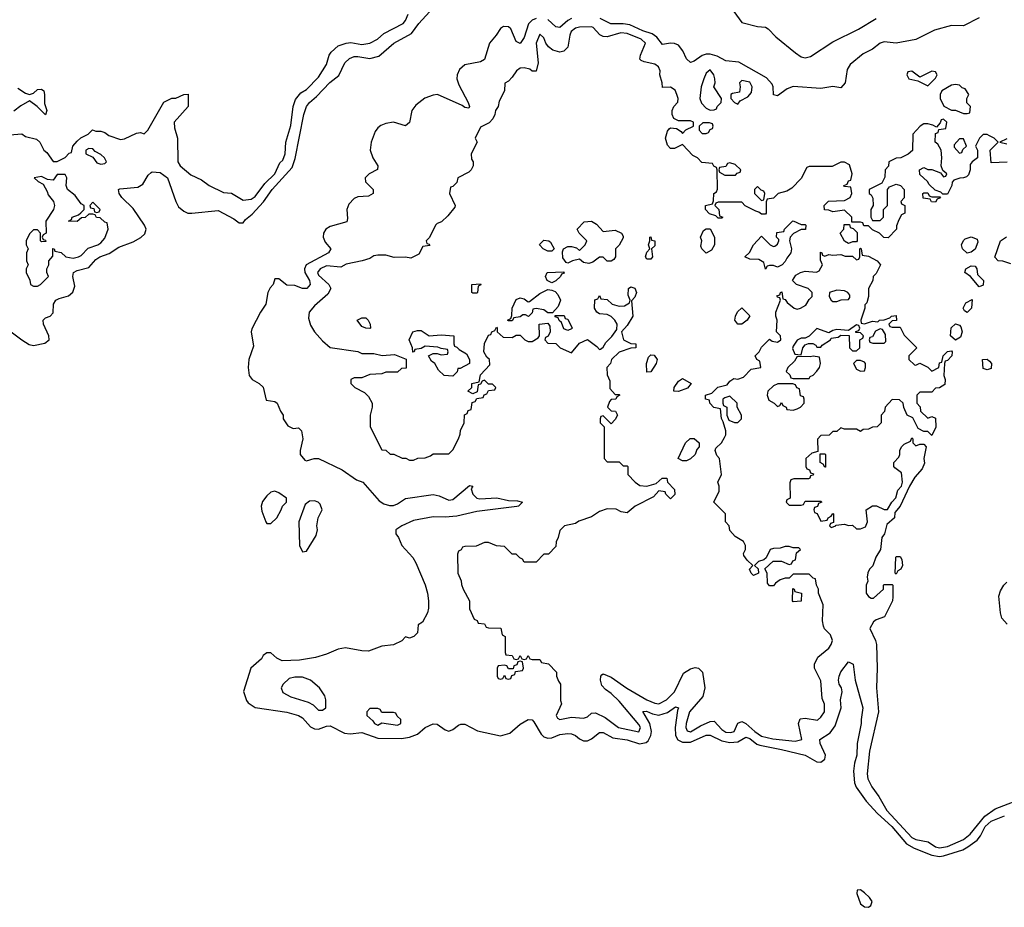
# Model space of a CAD drawing. Header units: inches. Extents: x 2789275 to 2951659, y 860290 to 1033804.
# Tile 176 of 256: x 2850900 to 2855877, y 1023461 to 1027949. Entities that reach past the tile are written whole.
import ezdxf

# ---------------------------------------------------------------- set-up
doc = ezdxf.new("R2010")
doc.units = ezdxf.units.IN
doc.header["$MEASUREMENT"] = 0
doc.layers.add('C8052', color=7, linetype='Continuous')

msp = doc.modelspace()

# ---------------------------------------------------------------- linework, layer by layer
at = {"layer": 'C8052', "color": 2}
for points, elevation in [([(2850790, 1027362), (2850910, 1027371), (2850930, 1027358), (2850985.4, 1027345.4), (2851002, 1027330), (2851022, 1027290), (2851037.3, 1027277.3), (2851070, 1027232), (2851090, 1027232), (2851130, 1027252), (2851150, 1027274), (2851162, 1027278), (2851168, 1027310), (2851190, 1027334), (2851208.4, 1027351.6), (2851246, 1027370), (2851268.4, 1027391.6), (2851284.7, 1027384.7), (2851310, 1027384.7), (2851330, 1027378), (2851350, 1027362.8), (2851410, 1027342.8), (2851430, 1027346), (2851490, 1027376), (2851510, 1027378), (2851530, 1027372), (2851548, 1027390), (2851628.9, 1027531.1), (2851668.4, 1027551.6), (2851690, 1027552), (2851728.9, 1027571.1), (2851751.6, 1027571.6), (2851752, 1027510), (2851681, 1027430), (2851682, 1027402), (2851698, 1027350), (2851698.8, 1027230), (2851711, 1027210), (2851765.1, 1027165.1), (2851818.8, 1027138.8), (2851858, 1027110), (2851930, 1027074.8), (2851970, 1027071.3), (2852030, 1027036), (2852070, 1027040.7), (2852090, 1027054.8), (2852139.6, 1027120.4), (2852189.5, 1027170), (2852215.5, 1027224.5), (2852230, 1027238), (2852241.2, 1027270), (2852245.2, 1027330), (2852270, 1027414), (2852282.7, 1027510), (2852294, 1027546), (2852321.2, 1027578.8), (2852350, 1027596), (2852410, 1027658), (2852450, 1027722), (2852464, 1027770), (2852474.8, 1027785.2), (2852510, 1027816), (2852550, 1027831), (2852573.7, 1027833.7), (2852630, 1027823), (2852670, 1027830.6), (2852709, 1027850), (2852741.2, 1027878.8), (2852839, 1027930), (2852850, 1027944.7), (2852863.2, 1027976.8)], 6), ([(2850830, 1026390.7), (2850910.8, 1026330), (2850947.2, 1026307.2), (2850970, 1026302.4), (2851026.5, 1026313.5), (2851049.4, 1026330), (2851047.8, 1026350), (2851020.5, 1026410), (2851018, 1026430), (2851030, 1026442), (2851054, 1026450), (2851070, 1026466), (2851071.6, 1026510), (2851082, 1026530), (2851100.1, 1026539.9), (2851147.4, 1026552.6), (2851168.5, 1026571.5), (2851178, 1026602), (2851168.2, 1026650), (2851172.3, 1026670), (2851190, 1026680.3), (2851250, 1026695.3), (2851284.1, 1026735.9), (2851304.5, 1026750), (2851352.8, 1026767.2), (2851400.8, 1026799.2), (2851474.1, 1026825.9), (2851513.1, 1026846.9), (2851533.3, 1026866.7), (2851538.9, 1026890), (2851531.5, 1026910), (2851473.8, 1026993.8), (2851415.6, 1027050), (2851402.9, 1027070), (2851399, 1027090), (2851405.6, 1027094.4), (2851497, 1027103), (2851522.3, 1027117.8), (2851550, 1027162.8), (2851563.8, 1027176.2), (2851570, 1027179.3), (2851610, 1027176.4), (2851647.7, 1027150), (2851689.1, 1027029.1), (2851703.2, 1027003.2), (2851730, 1026980.3), (2851750, 1026971.5), (2851770, 1026971.4), (2851903.7, 1026983.7), (2851982.4, 1026942.4), (2852010, 1026921), (2852030, 1026922), (2852041.2, 1026938.8), (2852074.9, 1026965.1), (2852132.5, 1027027.5), (2852176.4, 1027090), (2852277.7, 1027202.3), (2852292.9, 1027247.1), (2852336.4, 1027470), (2852349.7, 1027510), (2852364.2, 1027530), (2852400.2, 1027559.8), (2852468.2, 1027631.8), (2852513.6, 1027666.4), (2852543.6, 1027730), (2852567.6, 1027752.4), (2852590, 1027763.1), (2852610, 1027763.1), (2852670, 1027752), (2852715.1, 1027764.9), (2852792, 1027830), (2852880.6, 1027879.4), (2852918, 1027930), (2852971.8, 1027988.2)], 2), ([(2853510, 1027955.6), (2853490, 1027946), (2853472.4, 1027927.6), (2853450, 1027859.3), (2853430, 1027829.2), (2853410, 1027839), (2853382.3, 1027902.2), (2853370, 1027913.6), (2853344.9, 1027915.1), (2853330, 1027904.5), (2853308.7, 1027870), (2853274.6, 1027830), (2853250, 1027747), (2853230, 1027735.1), (2853150, 1027720.5), (2853123.6, 1027696.4), (2853111.8, 1027670), (2853110.3, 1027650), (2853120.4, 1027620.4), (2853166.8, 1027530), (2853173.4, 1027510), (2853170, 1027502), (2853150, 1027505.2), (2853135.9, 1027515.9), (2853011.1, 1027571.1), (2852990, 1027567.8), (2852947.8, 1027552.2), (2852902.4, 1027517.6), (2852882.4, 1027490), (2852870, 1027429.2), (2852850, 1027411.8), (2852788.8, 1027431.2), (2852750, 1027424.7), (2852725.8, 1027414.2), (2852710, 1027401.6), (2852696.9, 1027383.1), (2852676.5, 1027330), (2852671.8, 1027290), (2852684.4, 1027250), (2852710.4, 1027210), (2852707.9, 1027192.1), (2852666.8, 1027170), (2852645.5, 1027150), (2852648.8, 1027128.8), (2852687.3, 1027090), (2852687.3, 1027070), (2852662.6, 1027057.4), (2852610, 1027053.3), (2852590, 1027045.1), (2852564.2, 1027015.8), (2852553.4, 1026990), (2852556.7, 1026943.3), (2852553.4, 1026926.6), (2852470, 1026903), (2852448.2, 1026890), (2852436.4, 1026870), (2852434.4, 1026850), (2852444.2, 1026824.2), (2852472, 1026790), (2852460.7, 1026770), (2852348.2, 1026710), (2852338.9, 1026690), (2852341.7, 1026670), (2852364.2, 1026630), (2852368.4, 1026610), (2852350.6, 1026590), (2852330, 1026589.6), (2852290, 1026604.2), (2852250, 1026607), (2852210, 1026639), (2852190, 1026638), (2852180.7, 1026610), (2852166.1, 1026593.9), (2852154, 1026570), (2852144.9, 1026510), (2852117, 1026470), (2852073.8, 1026386.2), (2852070.4, 1026370), (2852081.1, 1026298.9), (2852058, 1026230), (2852054.9, 1026190), (2852060.5, 1026150), (2852074.8, 1026130), (2852111.3, 1026110), (2852130.9, 1026090.9), (2852145.4, 1026025.4), (2852190, 1026018), (2852202, 1026010), (2852218, 1025970), (2852231.3, 1025950), (2852231.3, 1025930), (2852255.3, 1025895.3), (2852282, 1025882), (2852310, 1025884.7), (2852324.7, 1025870), (2852330.8, 1025830), (2852318, 1025770), (2852318, 1025750), (2852341, 1025721), (2852350, 1025718), (2852389.2, 1025730.8), (2852410, 1025730.8), (2852530, 1025673.4), (2852602.8, 1025622.8), (2852634.8, 1025610), (2852716.9, 1025516.9), (2852740.6, 1025500.6), (2852770, 1025492.4), (2852790, 1025492.7), (2852810, 1025500.5), (2852850, 1025528.2), (2852990, 1025547.7), (2853021.1, 1025541.1), (2853070, 1025519.1), (2853090, 1025523), (2853174, 1025594), (2853190.5, 1025590.5), (2853182.8, 1025577.2), (2853190.5, 1025550), (2853210, 1025530.5), (2853225.5, 1025525.5), (2853312.2, 1025532.2), (2853370, 1025517.3), (2853416.8, 1025516.8), (2853442, 1025510), (2853422, 1025490), (2853412.3, 1025487.7), (2853210, 1025462.6), (2853110, 1025438), (2853050, 1025432.8), (2852990, 1025435.1), (2852890, 1025417), (2852831.3, 1025390), (2852802, 1025370), (2852801, 1025350), (2852814.8, 1025330), (2852830.8, 1025290), (2852886.8, 1025230), (2852902.5, 1025202.5), (2852950, 1025092), (2852960.7, 1025050), (2852966.8, 1025010), (2852966.4, 1024973.6), (2852961, 1024950), (2852936.9, 1024903.1), (2852914, 1024890), (2852910, 1024848), (2852892, 1024830), (2852870, 1024822), (2852850, 1024828), (2852830.9, 1024809.1), (2852790, 1024788), (2852730, 1024782), (2852663.6, 1024756.4), (2852630, 1024757.2), (2852547.5, 1024772.5), (2852510, 1024766), (2852450, 1024741.2), (2852395.2, 1024724.8), (2852314, 1024710), (2852227, 1024707), (2852200.2, 1024720.2), (2852170, 1024748), (2852150, 1024748), (2852130, 1024734), (2852122, 1024718), (2852067.7, 1024670), (2852031.6, 1024551.6), (2852046.4, 1024506.4), (2852055.3, 1024495.3), (2852090, 1024471), (2852250, 1024447.3), (2852310, 1024430.5), (2852330, 1024419.1), (2852370, 1024373.4), (2852390, 1024362.8), (2852410, 1024362), (2852450, 1024377.6), (2852470, 1024378), (2852541.1, 1024341.1), (2852570, 1024338.9), (2852630, 1024344.9), (2852710, 1024316.5), (2852830, 1024314.4), (2852870, 1024320.7), (2852910, 1024336.9), (2852950, 1024370.3), (2852990, 1024388.8), (2853010, 1024387), (2853050, 1024358.4), (2853070, 1024352.4), (2853090, 1024360.5), (2853118.3, 1024381.7), (2853130, 1024386.7), (2853150, 1024386.7), (2853214, 1024354), (2853330, 1024328.7), (2853378, 1024342), (2853430, 1024386.4), (2853470, 1024410.3), (2853490, 1024408.2), (2853499.6, 1024399.6), (2853536.4, 1024336.4), (2853550, 1024323.1), (2853570, 1024317), (2853590, 1024318.7), (2853630, 1024334.9), (2853670, 1024340.3), (2853690, 1024338.7), (2853710, 1024330.4), (2853730, 1024312.2), (2853750, 1024302.4), (2853770, 1024302.4), (2853790, 1024312.2), (2853830, 1024344.9), (2853850, 1024344.9), (2853898.3, 1024318.3), (2853970, 1024307), (2854033, 1024287), (2854065.9, 1024294.1), (2854076.6, 1024303.4), (2854089.7, 1024330), (2854093, 1024350), (2854085.4, 1024390), (2854049.5, 1024450.5), (2854067.6, 1024452.4), (2854098.9, 1024438.9), (2854130, 1024432.9), (2854173.7, 1024446.3), (2854214.6, 1024474.6), (2854230.4, 1024470), (2854224.5, 1024455.5), (2854212.6, 1024370), (2854214.9, 1024330), (2854227.5, 1024307.5), (2854250, 1024296), (2854290, 1024295.3), (2854370, 1024331.6), (2854390, 1024331.8), (2854450, 1024303.1), (2854490, 1024293.6), (2854530, 1024298.3), (2854570, 1024322), (2854590, 1024314.6), (2854626.3, 1024286.3), (2854640.4, 1024280.4), (2854750, 1024259.6), (2854870, 1024230.3), (2854930, 1024197), (2854950, 1024194.4), (2854969.5, 1024210), (2854973.3, 1024230), (2854946.3, 1024290), (2854943.7, 1024310), (2854997.6, 1024342.4), (2855022, 1024378), (2855051.8, 1024470), (2855049.7, 1024510), (2855057.6, 1024550), (2855054.5, 1024570), (2855042.9, 1024590), (2855039.5, 1024610), (2855042.9, 1024630), (2855050, 1024650.8), (2855090, 1024702.8), (2855112.4, 1024690), (2855123, 1024610), (2855162.4, 1024470), (2855152.7, 1024410), (2855153.7, 1024390), (2855133.1, 1024290), (2855131.5, 1024230), (2855119.5, 1024190), (2855114.9, 1024150), (2855119.6, 1024090), (2855128, 1024068), (2855178, 1023998), (2855235.4, 1023935.4), (2855308.7, 1023870), (2855382.8, 1023782.8), (2855420.8, 1023760.8), (2855510, 1023725.3), (2855550, 1023718.5), (2855570, 1023720.8), (2855667.8, 1023752.2), (2855693.3, 1023766.7), (2855739.3, 1023800.7), (2855757.1, 1023822.9), (2855781, 1023870), (2855810, 1023896.1), (2855877.3, 1023922.7)], 2), ([(2853690, 1027955.8), (2853670, 1027945.1), (2853629.6, 1027909.6), (2853610, 1027912), (2853570, 1027949.6)], 2), ([(2855750, 1027959), (2855670, 1027917.2), (2855610, 1027919.5), (2855524.4, 1027895.6), (2855430, 1027849.5), (2855330.3, 1027829.7), (2855270, 1027837.4), (2855250, 1027829.7), (2855210, 1027799.6), (2855163.8, 1027776.2), (2855097.5, 1027722.5), (2855082.4, 1027697.6), (2855073.4, 1027630), (2855050, 1027605.2), (2855010, 1027611.8), (2854950, 1027600.5), (2854810, 1027611.8), (2854779.9, 1027600.1), (2854730, 1027563.7), (2854710, 1027568.7), (2854708, 1027610), (2854703.3, 1027623.3), (2854675.3, 1027655.3), (2854534.5, 1027734.5), (2854470, 1027740.5), (2854425.1, 1027765.1), (2854390, 1027774.3), (2854370, 1027774.3), (2854350, 1027768.2), (2854310, 1027738.4), (2854290, 1027732.3), (2854271.3, 1027751.3), (2854252.2, 1027792.2), (2854230, 1027819.6), (2854210, 1027828.2), (2854190, 1027829.7), (2854150, 1027822.7), (2854120.6, 1027860.6), (2854097.4, 1027877.4), (2854050, 1027892.6), (2853983.3, 1027923.3), (2853950, 1027928.7), (2853888.5, 1027928.5), (2853834.9, 1027954.9)], 2), ([(2854510, 1027990.8), (2854550, 1027934), (2854630, 1027914.9), (2854670.4, 1027910.4), (2854683.4, 1027903.4), (2854722, 1027862), (2854821.3, 1027781.3), (2854850, 1027761.6), (2854870, 1027755.8), (2854897, 1027763), (2855010, 1027836.4), (2855139.8, 1027900.2), (2855230, 1027955.5)], 2), ([(2855891.3, 1027228.7), (2855810, 1027226), (2855806, 1027290), (2855846, 1027330), (2855826, 1027350), (2855802, 1027362), (2855790, 1027368), (2855770, 1027368), (2855752, 1027350), (2855732, 1027310), (2855742, 1027290), (2855742, 1027250), (2855714, 1027230), (2855703.6, 1027216.4), (2855704.7, 1027190), (2855695.3, 1027164.7), (2855685.4, 1027154.6), (2855671.1, 1027148.9), (2855651.6, 1027148.4), (2855622, 1027138), (2855612.7, 1027127.3), (2855612, 1027110), (2855590, 1027066), (2855566, 1027066), (2855556.4, 1027076.4), (2855527.3, 1027087.3), (2855496.4, 1027116.4), (2855488, 1027130), (2855450, 1027166), (2855448, 1027190), (2855470, 1027202), (2855490, 1027192), (2855511.3, 1027191.3), (2855554, 1027174), (2855570, 1027154), (2855582, 1027158), (2855586, 1027170), (2855566, 1027186), (2855558, 1027210), (2855562, 1027250), (2855558, 1027290), (2855540.4, 1027320.4), (2855528, 1027330), (2855530, 1027374), (2855542, 1027378), (2855546, 1027394), (2855582, 1027398), (2855586, 1027430), (2855570, 1027446), (2855558, 1027442), (2855552.7, 1027427.3), (2855534, 1027406), (2855516.4, 1027416.4), (2855490, 1027422), (2855470, 1027422), (2855452, 1027410), (2855414, 1027370), (2855412.7, 1027287.3), (2855391.6, 1027268.4), (2855354, 1027250), (2855330, 1027248), (2855294, 1027230), (2855292, 1027208), (2855274, 1027190), (2855272.7, 1027152.7), (2855258, 1027122), (2855194, 1027090), (2855194, 1027070), (2855203.6, 1027063.6), (2855212.7, 1027047.3), (2855214, 1027010), (2855202, 1026990), (2855202, 1026950), (2855210, 1026934), (2855250, 1026934), (2855266, 1026950), (2855266, 1026990), (2855286, 1027010), (2855286, 1027090), (2855296.4, 1027103.6), (2855330, 1027118), (2855352, 1027110), (2855371.3, 1027090), (2855371.6, 1027048.4), (2855354, 1027030), (2855358, 1027018), (2855374, 1027010), (2855374, 1026970), (2855358, 1026962), (2855343.6, 1026936.4), (2855332.7, 1026907.3), (2855332, 1026890), (2855290, 1026846), (2855267.3, 1026847.3), (2855246, 1026870), (2855210, 1026886), (2855190, 1026906), (2855167.3, 1026907.3), (2855162, 1026922), (2855150, 1026926), (2855106, 1026926), (2855106, 1026950), (2855070, 1026986), (2855010, 1026978), (2854990, 1026986), (2854967.3, 1026987.3), (2854966, 1027010), (2854988.4, 1027031.6), (2855070, 1027034), (2855098, 1027050), (2855106, 1027070), (2855102, 1027102), (2855070, 1027106), (2855066, 1027110), (2855082, 1027118), (2855090, 1027134), (2855102, 1027138), (2855108, 1027170), (2855095.3, 1027215.3), (2855070, 1027228), (2855050, 1027228), (2855007.3, 1027207.3), (2854890, 1027206), (2854878, 1027202), (2854850, 1027146), (2854803.6, 1027096.4), (2854778, 1027082), (2854734, 1027070), (2854710, 1027046), (2854678, 1027042), (2854672.7, 1027027.3), (2854674, 1026970), (2854670, 1026966), (2854650, 1026966), (2854636.4, 1026976.4), (2854620.4, 1026980.4), (2854567.3, 1027007.3), (2854550, 1027026), (2854430, 1027026), (2854418, 1027022), (2854414, 1027010), (2854434, 1026990), (2854438, 1026958), (2854454, 1026950), (2854450, 1026946), (2854430, 1026946), (2854418, 1026958), (2854387.3, 1026967.3), (2854366, 1026990), (2854366, 1027010), (2854402, 1027018), (2854407.3, 1027032.7), (2854408, 1027070), (2854422, 1027078), (2854427.3, 1027092.7), (2854426, 1027190), (2854422, 1027202), (2854408, 1027208), (2854402, 1027222), (2854347.3, 1027227.3), (2854326, 1027250), (2854303.1, 1027263.1), (2854250, 1027318), (2854210, 1027298), (2854190, 1027298), (2854174.6, 1027314.6), (2854164, 1027350), (2854174.6, 1027385.4), (2854183.1, 1027396.9), (2854190, 1027402), (2854219.6, 1027399.6), (2854243.6, 1027383.6), (2854250, 1027374), (2854267.3, 1027392.7), (2854306, 1027410), (2854306, 1027430), (2854290, 1027438), (2854230, 1027438), (2854206, 1027450), (2854198, 1027470), (2854198, 1027490), (2854206, 1027510), (2854227.3, 1027532.7), (2854228, 1027550), (2854222, 1027570), (2854212.5, 1027592.5), (2854190, 1027608), (2854150, 1027606), (2854148, 1027630), (2854135.3, 1027670), (2854138, 1027690), (2854128.7, 1027710), (2854110, 1027724), (2854056.5, 1027736.5), (2854042, 1027742), (2854035.3, 1027750), (2854037.2, 1027770), (2854063.7, 1027830), (2854041.2, 1027850), (2853970, 1027878.3), (2853938.3, 1027881.7), (2853870, 1027862.9), (2853850, 1027863.7), (2853831.8, 1027871.8), (2853799, 1027910), (2853790, 1027913.3), (2853729, 1027911), (2853710, 1027906.6), (2853688.2, 1027890), (2853680.5, 1027870), (2853671, 1027810), (2853650, 1027789), (2853630, 1027785.2), (2853595.5, 1027795.5), (2853572.3, 1027812.3), (2853559, 1027830), (2853550, 1027858), (2853530, 1027875.3), (2853511.3, 1027830), (2853521, 1027730), (2853511.3, 1027688.7), (2853490, 1027689), (2853478, 1027698), (2853450, 1027705.2), (2853430, 1027704), (2853411.3, 1027690), (2853390, 1027658), (2853370, 1027638), (2853352, 1027628), (2853351.1, 1027588.9), (2853323.6, 1027536.4), (2853318, 1027510), (2853304.7, 1027490), (2853302, 1027470), (2853291.6, 1027448.4), (2853272.7, 1027427.3), (2853230, 1027406), (2853202, 1027350), (2853212, 1027330), (2853182, 1027270), (2853183.6, 1027243.6), (2853192, 1027230), (2853192, 1027210), (2853182, 1027190), (2853170, 1027178), (2853114, 1027150), (2853110, 1027126), (2853090, 1027106), (2853078, 1027102), (2853072, 1027070), (2853102, 1027010), (2853099.6, 1027000.4), (2853063.6, 1026956.4), (2853032.7, 1026927.3), (2853010, 1026918), (2853002, 1026910), (2852971.6, 1026848.4), (2852954, 1026830), (2852958, 1026818), (2852970, 1026814), (2852972.7, 1026807.3), (2852938, 1026802), (2852916.9, 1026763.1), (2852876.9, 1026743.1), (2852850, 1026748), (2852792.7, 1026747.3), (2852750, 1026758), (2852710, 1026758), (2852690, 1026755.3), (2852670, 1026742), (2852630.6, 1026729.4), (2852550, 1026712.3), (2852522.8, 1026697.2), (2852450, 1026703.7), (2852418.8, 1026690), (2852404.9, 1026670), (2852410, 1026658), (2852462, 1026610), (2852472, 1026590), (2852458, 1026562), (2852390, 1026502), (2852362.8, 1026470), (2852359.8, 1026439.8), (2852370, 1026404.7), (2852390, 1026371.3), (2852430, 1026324.7), (2852470, 1026291.3), (2852610, 1026272), (2852630, 1026262), (2852690, 1026262), (2852731.6, 1026251.6), (2852795.3, 1026255.3), (2852852.7, 1026232.7), (2852852.7, 1026187.3), (2852830, 1026186), (2852810, 1026166), (2852750, 1026166), (2852730, 1026158), (2852670, 1026155.3), (2852630, 1026138), (2852590, 1026138), (2852574, 1026130), (2852574, 1026110), (2852594, 1026090), (2852643.6, 1026063.6), (2852663.6, 1026043.6), (2852682, 1026010), (2852682, 1025990), (2852672, 1025950), (2852672, 1025890), (2852730, 1025774), (2852750, 1025772), (2852772.7, 1025752.7), (2852791.6, 1025751.6), (2852832.7, 1025732.7), (2852851.6, 1025731.6), (2852870, 1025722), (2852890, 1025722), (2852912.7, 1025732.7), (2852950, 1025734), (2852976.4, 1025743.6), (2852990, 1025754), (2853070, 1025754), (2853090, 1025774), (2853118, 1025830), (2853127.3, 1025852.7), (2853128.4, 1025871.6), (2853146, 1025910), (2853148.4, 1025951.6), (2853162, 1025958), (2853167.3, 1025972.7), (2853182, 1025978), (2853187.3, 1026012.7), (2853202, 1026018), (2853210, 1026034), (2853242, 1026038), (2853247.3, 1026052.7), (2853262, 1026058), (2853270, 1026074), (2853302, 1026078), (2853306, 1026090), (2853290, 1026106), (2853270, 1026106), (2853250, 1026126), (2853238, 1026122), (2853230, 1026106), (2853218, 1026102), (2853212.7, 1026067.3), (2853190, 1026058), (2853166, 1026070), (2853186, 1026090), (2853186, 1026110), (2853222, 1026118), (2853230, 1026154), (2853276.4, 1026203.6), (2853275.3, 1026230), (2853262, 1026242), (2853246, 1026270), (2853248.9, 1026311.1), (2853270, 1026354), (2853282, 1026358), (2853286, 1026370), (2853302, 1026378), (2853310, 1026394), (2853314, 1026390), (2853314, 1026370), (2853343.6, 1026343.6), (2853390, 1026342), (2853410, 1026354), (2853430, 1026354), (2853454, 1026330), (2853470, 1026322), (2853490, 1026322), (2853520.4, 1026339.6), (2853528, 1026350), (2853526, 1026410), (2853570, 1026414), (2853579.6, 1026399.6), (2853582, 1026370), (2853572, 1026348), (2853558, 1026342), (2853554, 1026330), (2853570, 1026314), (2853610, 1026312), (2853632, 1026290), (2853690, 1026264.7), (2853730, 1026314), (2853770, 1026331.3), (2853816.9, 1026296.9), (2853830, 1026282), (2853836.4, 1026283.6), (2853850, 1026294), (2853863.1, 1026316.9), (2853892.9, 1026347.1), (2853918, 1026382), (2853919.3, 1026410), (2853909, 1026430), (2853890, 1026449), (2853870, 1026459), (2853830, 1026462), (2853818, 1026470), (2853806, 1026490), (2853807.3, 1026532.7), (2853822, 1026538), (2853830, 1026554), (2853838, 1026538), (2853870, 1026534), (2853894, 1026510), (2853930, 1026501), (2853957.2, 1026502.8), (2853982, 1026518), (2853986, 1026530), (2853976.4, 1026556.4), (2853978, 1026590), (2853990, 1026598), (2854010, 1026591.3), (2854018, 1026570), (2854010, 1026546), (2853992, 1026528), (2853998.8, 1026450), (2853970, 1026402), (2853942, 1026370), (2853952, 1026330), (2853990, 1026311.3), (2854014, 1026310), (2854014, 1026290), (2853990, 1026288.7), (2853930, 1026268.7), (2853892, 1026230), (2853886, 1026210), (2853867.3, 1026190), (2853870, 1026154), (2853883.6, 1026123.6), (2853883.6, 1026083.6), (2853910, 1026054), (2853930, 1026054), (2853934, 1026050), (2853918, 1026042), (2853914, 1026030), (2853890, 1026028), (2853881, 1026019), (2853872, 1025990), (2853890, 1025972), (2853912, 1025970), (2853922, 1025950), (2853910, 1025928), (2853890, 1025906), (2853850, 1025946), (2853838, 1025942), (2853834, 1025930), (2853834, 1025910), (2853854, 1025890), (2853854, 1025730), (2853870, 1025714), (2853930, 1025714), (2853950, 1025694), (2853970, 1025694), (2853974, 1025690), (2853974, 1025650), (2854011.3, 1025610), (2854034.4, 1025594.4), (2854070, 1025591), (2854116.4, 1025603.6), (2854148.4, 1025631.6), (2854171.6, 1025631.6), (2854174, 1025610), (2854210, 1025574), (2854211.6, 1025548.4), (2854190, 1025526), (2854166, 1025550), (2854162, 1025562), (2854130, 1025566), (2854103.6, 1025536.4), (2854010.7, 1025489.3), (2853970, 1025455.3), (2853940.4, 1025460.4), (2853914.6, 1025474.6), (2853870, 1025475.3), (2853830, 1025462), (2853790, 1025435.3), (2853727.1, 1025412.9), (2853710, 1025402), (2853654, 1025390), (2853630, 1025366), (2853622, 1025330), (2853611.6, 1025308.4), (2853610, 1025286), (2853572.7, 1025247.3), (2853550, 1025246), (2853510, 1025206), (2853450, 1025206), (2853442, 1025222), (2853427.3, 1025227.3), (2853410, 1025246), (2853390, 1025246), (2853350, 1025286), (2853310, 1025288), (2853270, 1025306), (2853250, 1025306), (2853207.3, 1025287.3), (2853150, 1025286), (2853138, 1025282), (2853132, 1025268), (2853118, 1025262), (2853112.7, 1025247.3), (2853114, 1025150), (2853131.6, 1025111.6), (2853132.7, 1025092.7), (2853142, 1025070), (2853174, 1025010), (2853174, 1024970), (2853198, 1024918), (2853212, 1024912), (2853218, 1024898), (2853250, 1024894), (2853258, 1024878), (2853270, 1024874), (2853332.7, 1024872.7), (2853338, 1024838), (2853354, 1024830), (2853354, 1024750), (2853358, 1024738), (2853390, 1024734), (2853398, 1024718), (2853410, 1024714), (2853422, 1024718), (2853430, 1024734), (2853438, 1024718), (2853450, 1024714), (2853462, 1024718), (2853470, 1024734), (2853478, 1024718), (2853490, 1024714), (2853530, 1024714), (2853538, 1024698), (2853572.7, 1024692.7), (2853614, 1024650), (2853614, 1024630), (2853623.6, 1024603.6), (2853634, 1024590), (2853634, 1024506), (2853638, 1024490), (2853611.3, 1024430), (2853618, 1024418), (2853630, 1024411.3), (2853690, 1024422.8), (2853750, 1024418), (2853770, 1024424.7), (2853790, 1024442), (2853810, 1024444.7), (2853859.9, 1024419.9), (2853926, 1024370), (2854030, 1024348.2), (2854037.6, 1024370), (2854030, 1024385.2), (2853930, 1024503.7), (2853890, 1024542.7), (2853861.5, 1024561.5), (2853842.7, 1024582.7), (2853835.3, 1024610), (2853838, 1024630), (2853843.1, 1024636.9), (2853850, 1024642), (2853890, 1024624), (2853968.9, 1024568.9), (2854070, 1024510.5), (2854110, 1024493), (2854130, 1024490.5), (2854169.2, 1024510), (2854209.3, 1024550), (2854255.5, 1024644.5), (2854290, 1024667.3), (2854314, 1024674), (2854330.6, 1024670.6), (2854350.8, 1024650), (2854362.8, 1024570), (2854353.7, 1024526.3), (2854286.4, 1024450), (2854268.7, 1024390), (2854266.7, 1024370), (2854274, 1024354), (2854290, 1024348.5), (2854341.1, 1024378.9), (2854390, 1024400.5), (2854410, 1024402.8), (2854450, 1024359.3), (2854470, 1024347.4), (2854495.4, 1024344.6), (2854511.6, 1024350), (2854530, 1024391.3), (2854550, 1024400.7), (2854570, 1024390.7), (2854615.5, 1024350), (2854650, 1024326), (2854707.2, 1024312.8), (2854819.6, 1024300.4), (2854853.2, 1024310), (2854837.2, 1024390), (2854845.2, 1024414.8), (2854870, 1024418), (2854932.7, 1024407.3), (2854950, 1024422), (2854968.7, 1024450), (2854968.4, 1024488.4), (2854956.4, 1024516.4), (2854950, 1024606), (2854918, 1024670), (2854918, 1024690), (2854934.6, 1024725.4), (2854990, 1024772), (2855002, 1024790), (2855008, 1024810), (2854998, 1024838), (2854968.9, 1024868.9), (2854963.1, 1024883.1), (2854958, 1024910), (2854962, 1024990), (2854938, 1025050), (2854938, 1025070), (2854928, 1025090), (2854922, 1025122), (2854910, 1025126), (2854890, 1025146), (2854810, 1025146), (2854790, 1025126), (2854770, 1025126), (2854743.6, 1025116.4), (2854719.6, 1025100.4), (2854710, 1025086), (2854690, 1025086), (2854680.4, 1025100.4), (2854678, 1025150), (2854667.3, 1025172.7), (2854708, 1025212), (2854750, 1025212), (2854790, 1025194), (2854802, 1025198), (2854807.3, 1025212.7), (2854822, 1025218), (2854827.3, 1025252.7), (2854846, 1025270), (2854838, 1025278), (2854810, 1025278), (2854790, 1025286), (2854770, 1025286), (2854743.6, 1025276.4), (2854710, 1025275.3), (2854694, 1025270), (2854672.7, 1025227.3), (2854662, 1025218), (2854634, 1025210), (2854614, 1025190), (2854632.7, 1025172.7), (2854634, 1025150), (2854610, 1025138), (2854598, 1025150), (2854588.7, 1025171.3), (2854606, 1025190), (2854576.4, 1025216.4), (2854560.4, 1025240.4), (2854558, 1025250), (2854568, 1025270), (2854568, 1025290), (2854558, 1025310), (2854516.4, 1025336.4), (2854490, 1025366), (2854486, 1025390), (2854468, 1025410), (2854468, 1025450), (2854408, 1025510), (2854435.3, 1025564.7), (2854435.3, 1025590), (2854428.7, 1025610), (2854448, 1025650), (2854438, 1025730), (2854424.7, 1025744.7), (2854415.3, 1025770), (2854418, 1025782), (2854448, 1025810), (2854463.1, 1025836.9), (2854468.7, 1025850), (2854468.7, 1025870), (2854456.4, 1025916.4), (2854447.3, 1025932.7), (2854442, 1025982), (2854408.7, 1025988.7), (2854388, 1026010), (2854386, 1026026), (2854366, 1026030), (2854366, 1026050), (2854399, 1026061), (2854429.3, 1026090.7), (2854476.5, 1026103.5), (2854490, 1026122), (2854510, 1026134), (2854530, 1026132), (2854558, 1026142), (2854598, 1026182), (2854646, 1026190), (2854642, 1026222), (2854626, 1026230), (2854618, 1026250), (2854638, 1026270), (2854650, 1026294), (2854690, 1026334), (2854703.6, 1026323.6), (2854730, 1026318), (2854748, 1026330), (2854746, 1026350), (2854726, 1026370), (2854728.7, 1026430), (2854722, 1026450), (2854722, 1026470), (2854746, 1026530), (2854742, 1026542), (2854730, 1026546), (2854727.3, 1026552.7), (2854742, 1026558), (2854746, 1026570), (2854752.7, 1026572.7), (2854758, 1026538), (2854770, 1026534), (2854779.6, 1026519.6), (2854814, 1026490), (2854830, 1026486), (2854846, 1026490), (2854874.6, 1026505.4), (2854890, 1026534), (2854906, 1026550), (2854906, 1026570), (2854886, 1026590), (2854826, 1026610), (2854806, 1026630), (2854823.1, 1026656.9), (2854846, 1026670), (2854870, 1026678), (2854928.4, 1026671.6), (2854940.4, 1026679.6), (2854958, 1026710), (2854947.3, 1026732.7), (2854947.3, 1026772.7), (2854954, 1026770), (2854958, 1026758), (2854970, 1026754), (2854990, 1026762), (2855010, 1026758), (2855050, 1026762), (2855072.7, 1026752.7), (2855110, 1026754), (2855130, 1026734), (2855142, 1026738), (2855146, 1026750), (2855146, 1026790), (2855150, 1026794), (2855154, 1026790), (2855158, 1026758), (2855190, 1026754), (2855234, 1026730), (2855252, 1026710), (2855230, 1026666), (2855214, 1026650), (2855212, 1026630), (2855191.3, 1026590), (2855191.1, 1026548.9), (2855182, 1026518), (2855172.7, 1026507.3), (2855172, 1026490), (2855152, 1026430), (2855154, 1026414), (2855170, 1026412), (2855210, 1026424.7), (2855238, 1026422), (2855246, 1026430), (2855270, 1026432), (2855298, 1026442), (2855306, 1026450), (2855330, 1026454), (2855332, 1026428), (2855310, 1026426), (2855294, 1026410), (2855298, 1026398), (2855310, 1026394), (2855350, 1026394), (2855370, 1026354), (2855434, 1026290), (2855394, 1026250), (2855394, 1026230), (2855423.6, 1026203.6), (2855430, 1026202), (2855450, 1026212), (2855490, 1026192), (2855510, 1026172), (2855546, 1026190), (2855550, 1026214), (2855562, 1026218), (2855568, 1026250), (2855590, 1026272), (2855610, 1026274), (2855614, 1026270), (2855612, 1026250), (2855590, 1026226), (2855578, 1026222), (2855574, 1026210), (2855572, 1026150), (2855578, 1026130), (2855576, 1026104), (2855550, 1026088), (2855530, 1026086), (2855510, 1026066), (2855450, 1026066), (2855434, 1026050), (2855434, 1026010), (2855451.6, 1025991.6), (2855454, 1025970), (2855490, 1025934), (2855510, 1025942), (2855530, 1025934), (2855531.6, 1025888.4), (2855510, 1025846), (2855490, 1025866), (2855470, 1025866), (2855442, 1025882), (2855415.3, 1025935.3), (2855386, 1025950), (2855368.4, 1025988.4), (2855366, 1026010), (2855347.3, 1026027.3), (2855310, 1026028), (2855274, 1025990), (2855271.6, 1025968.4), (2855254, 1025950), (2855254, 1025910), (2855234, 1025890), (2855210, 1025888), (2855190, 1025878), (2855163.6, 1025876.4), (2855150, 1025866), (2855130, 1025878), (2855070, 1025878), (2855050, 1025886), (2855030, 1025866), (2855010, 1025866), (2854991.6, 1025848.4), (2854950, 1025846), (2854932.7, 1025827.3), (2854934, 1025766), (2854903.6, 1025756.4), (2854874, 1025730), (2854874, 1025690), (2854878, 1025678), (2854892.7, 1025672.7), (2854898, 1025658), (2854912, 1025652), (2854910, 1025646), (2854898, 1025642), (2854894, 1025630), (2854887.3, 1025627.3), (2854812.7, 1025627.3), (2854798, 1025622), (2854792.7, 1025607.3), (2854794, 1025530), (2854778, 1025522), (2854774, 1025510), (2854790, 1025494), (2854850, 1025494), (2854862, 1025498), (2854870, 1025514), (2854950, 1025514), (2854954, 1025510), (2854938, 1025502), (2854932, 1025488), (2854918, 1025482), (2854914, 1025470), (2854918, 1025458), (2854931.6, 1025451.6), (2854950, 1025414), (2854982, 1025418), (2854986, 1025430), (2855002, 1025438), (2855010, 1025452), (2855014, 1025450), (2855014, 1025406), (2854998, 1025402), (2854994, 1025390), (2855002, 1025382), (2855026, 1025390), (2855026, 1025394), (2855070, 1025398), (2855090, 1025392), (2855110, 1025394), (2855130, 1025374), (2855150, 1025374), (2855174.6, 1025385.4), (2855186, 1025410), (2855178, 1025470), (2855210, 1025491), (2855231, 1025491), (2855270, 1025472), (2855287.3, 1025472.7), (2855308, 1025510), (2855328.7, 1025531.3), (2855339, 1025570), (2855358, 1025590), (2855362, 1025610), (2855358, 1025658), (2855323.1, 1025683.1), (2855318, 1025690), (2855318, 1025710), (2855343.1, 1025736.9), (2855348.7, 1025750), (2855348.7, 1025770), (2855358, 1025790), (2855370, 1025802), (2855402, 1025818), (2855410, 1025834), (2855414, 1025830), (2855414, 1025810), (2855430, 1025794), (2855450, 1025802), (2855470, 1025802), (2855482, 1025790), (2855470.8, 1025730), (2855473, 1025707), (2855462, 1025678), (2855424, 1025636), (2855398, 1025590), (2855350.7, 1025489.3), (2855323.6, 1025456.4), (2855322, 1025430), (2855283.5, 1025396.5), (2855270.7, 1025349.3), (2855258, 1025330), (2855251.3, 1025270), (2855227.9, 1025232.1), (2855213.2, 1025186.8), (2855196, 1025170), (2855187.7, 1025152.3), (2855184, 1025130), (2855186.8, 1025110), (2855178, 1025090), (2855178, 1025050), (2855190, 1025032), (2855203.6, 1025023.6), (2855216.4, 1025023.6), (2855266, 1025070), (2855266, 1025090), (2855270, 1025094), (2855310, 1025094), (2855314, 1025090), (2855314, 1025030), (2855312, 1025010), (2855272, 1024930), (2855230, 1024915.3), (2855215.3, 1024904.7), (2855198, 1024870), (2855226, 1024810), (2855231, 1024790), (2855234.8, 1024670), (2855230.7, 1024570), (2855240.5, 1024450), (2855194.8, 1024250), (2855184.5, 1024135.5), (2855187.3, 1024110), (2855207.3, 1024070), (2855242, 1024022), (2855283.7, 1023950), (2855410, 1023814), (2855430, 1023804), (2855491.5, 1023791.5), (2855530, 1023767.6), (2855550, 1023760.9), (2855590, 1023769.1), (2855670, 1023804.6), (2855705.1, 1023830), (2855778.4, 1023921.6), (2855830, 1023959.3), (2855997.4, 1024022.6)], 6), ([(2850890, 1027602), (2850930, 1027578), (2850950, 1027571.3), (2850970, 1027578), (2850990, 1027596), (2851010, 1027598), (2851022, 1027590), (2851026, 1027570), (2851024.7, 1027524.7), (2851038, 1027490), (2851030, 1027468), (2850988, 1027510), (2850950, 1027538), (2850906, 1027514), (2850870, 1027486)], 6), ([(2855890, 1027346), (2855854, 1027330), (2855890, 1027322)], 6), ([(2855910, 1026715.3), (2855870, 1026728.7), (2855846, 1026730), (2855829, 1026749), (2855858, 1026830), (2855888.4, 1026851.6)], 6), ([(2855892, 1024892), (2855863.7, 1024923.7), (2855857.2, 1024950), (2855850, 1025034), (2855858, 1025062), (2855875.3, 1025090), (2855890, 1025104.7)], 6)]:
    msp.add_lwpolyline(points, dxfattribs=dict(at, elevation=elevation))
for points, elevation in [([(2854390, 1027695.3), (2854370, 1027678), (2854358, 1027650), (2854344.7, 1027610), (2854338, 1027550), (2854346.4, 1027526.4), (2854370, 1027502), (2854390, 1027492), (2854410, 1027494), (2854422, 1027498), (2854426, 1027510), (2854446, 1027530), (2854448, 1027550), (2854408, 1027610), (2854415.3, 1027630), (2854414, 1027650), (2854408, 1027670)], 6), ([(2855510, 1027688), (2855450, 1027658), (2855410, 1027688), (2855390, 1027686), (2855384.7, 1027670), (2855394, 1027650), (2855439.6, 1027639.6), (2855490, 1027614), (2855530, 1027654), (2855538, 1027670), (2855530, 1027686)], 6), ([(2854550, 1027642), (2854538, 1027630), (2854542, 1027610), (2854538, 1027582), (2854503.6, 1027576.4), (2854494, 1027570), (2854494, 1027550), (2854514, 1027530), (2854530, 1027522), (2854542, 1027538), (2854580.4, 1027559.6), (2854599, 1027581), (2854602, 1027610), (2854590, 1027632.7)], 6), ([(2855630, 1027622), (2855610, 1027618), (2855562, 1027590), (2855552, 1027570), (2855552, 1027550), (2855571.6, 1027511.6), (2855610, 1027492), (2855630, 1027492), (2855670, 1027474), (2855690, 1027474), (2855702, 1027478), (2855706, 1027510), (2855688.4, 1027528.4), (2855688, 1027550), (2855698, 1027570), (2855679, 1027599), (2855664.7, 1027604.7), (2855650, 1027618)], 6), ([(2854387.3, 1027427.3), (2854352.7, 1027427.3), (2854334, 1027410), (2854334, 1027390), (2854350, 1027374), (2854370, 1027374), (2854382, 1027378), (2854390, 1027394), (2854402, 1027398), (2854406, 1027410), (2854402, 1027422)], 6), ([(2855670, 1027346), (2855650, 1027346), (2855623.6, 1027316.4), (2855623.6, 1027303.6), (2855650, 1027274), (2855662, 1027278), (2855667.3, 1027292.7), (2855686, 1027310)], 6), ([(2851250, 1027298), (2851234, 1027290), (2851234, 1027270), (2851270, 1027254), (2851290, 1027224.7), (2851310, 1027218), (2851330, 1027222), (2851338, 1027230), (2851328, 1027250), (2851310, 1027268), (2851282, 1027282), (2851270, 1027295.3)], 6), ([(2854490, 1027226), (2854478, 1027222), (2854470, 1027206), (2854438, 1027202), (2854434, 1027190), (2854438, 1027178), (2854463.6, 1027163.6), (2854510, 1027162), (2854518, 1027162), (2854527.3, 1027172.7), (2854542, 1027178), (2854546, 1027190), (2854516.4, 1027216.4)], 6), ([(2851130, 1027166), (2851090, 1027166), (2851070, 1027138), (2851040.4, 1027140.4), (2851010, 1027155.3), (2850974, 1027150), (2850994, 1027130), (2851018, 1027118), (2851039.6, 1027079.6), (2851043.6, 1027063.6), (2851071.3, 1027030), (2851076, 1027010), (2851070.9, 1026989.1), (2851032, 1026930), (2851034, 1026870), (2851018, 1026862), (2851014, 1026850), (2851018, 1026838), (2851030, 1026834), (2851032.7, 1026827.3), (2851010, 1026826), (2851006, 1026830), (2851006, 1026870), (2850990, 1026886), (2850970, 1026886), (2850950, 1026866), (2850932, 1026830), (2850932, 1026810), (2850942, 1026790), (2850934, 1026770), (2850934, 1026730), (2850942, 1026710), (2850932, 1026690), (2850932, 1026670), (2850951.6, 1026631.6), (2850954, 1026610), (2850970, 1026602), (2850990, 1026602), (2851006, 1026610), (2851046, 1026650), (2851038, 1026670), (2851038, 1026690), (2851048, 1026710), (2851048, 1026730), (2851067.3, 1026752.7), (2851067.3, 1026792.7), (2851074, 1026790), (2851078, 1026778), (2851110, 1026772), (2851134, 1026750), (2851170, 1026744), (2851198, 1026750), (2851210, 1026756), (2851246.3, 1026793.7), (2851295.3, 1026810), (2851310, 1026821), (2851330, 1026844.7), (2851348, 1026890), (2851342, 1026922), (2851330, 1026926), (2851307.3, 1026947.3), (2851288.4, 1026948.4), (2851282, 1026962), (2851270, 1026966), (2851250, 1026966), (2851231.6, 1026948.4), (2851212.7, 1026947.3), (2851190, 1026928), (2851146, 1026930), (2851162, 1026938), (2851166, 1026950), (2851198, 1026962), (2851208.4, 1026971.6), (2851226, 1026990), (2851226, 1027010), (2851210, 1027018), (2851180.2, 1027060.2), (2851142, 1027090), (2851135.3, 1027110), (2851138, 1027150)], 6), ([(2854630, 1027106), (2854614, 1027090), (2854614, 1027070), (2854650, 1027034), (2854662, 1027038), (2854666, 1027070), (2854662, 1027082), (2854647.3, 1027087.3)], 6), ([(2855510, 1027054), (2855554, 1027054), (2855550, 1027046), (2855538, 1027042), (2855530, 1027026), (2855508.4, 1027028.4), (2855502, 1027042), (2855467.3, 1027047.3), (2855466, 1027070), (2855470, 1027074), (2855490, 1027074), (2855498, 1027058)], 6), ([(2851270, 1027026), (2851254, 1027010), (2851258, 1026998), (2851274, 1026994), (2851278, 1026978), (2851290, 1026974), (2851302, 1026978), (2851306, 1026990)], 6), ([(2853850, 1026878), (2853910, 1026884.7), (2853942, 1026870), (2853950, 1026854), (2853950, 1026846), (2853930.9, 1026809.1), (2853912, 1026790), (2853912, 1026750), (2853903.6, 1026736.4), (2853890, 1026728.7), (2853870, 1026728.7), (2853850, 1026748), (2853830, 1026748), (2853797.3, 1026722.7), (2853776.4, 1026716.4), (2853750, 1026722), (2853730, 1026738), (2853694, 1026730), (2853670, 1026718), (2853662, 1026722), (2853645.6, 1026745.6), (2853644, 1026776), (2853648, 1026790), (2853670, 1026802.8), (2853690, 1026802.8), (2853714.8, 1026794.8), (2853730, 1026782), (2853758, 1026810), (2853766, 1026830), (2853728, 1026870), (2853718, 1026890), (2853753.2, 1026926.8), (2853790, 1026930.8), (2853815.9, 1026915.9)], 6), ([(2854850, 1026914), (2854870, 1026914), (2854874, 1026910), (2854872.7, 1026887.3), (2854850, 1026888), (2854811.6, 1026868.4), (2854794, 1026850), (2854792, 1026830), (2854802, 1026790), (2854798, 1026770), (2854776.9, 1026743.1), (2854770, 1026726), (2854754, 1026710), (2854730, 1026698), (2854710, 1026706), (2854690, 1026706), (2854678, 1026702), (2854670, 1026688), (2854662, 1026722), (2854636.4, 1026736.4), (2854590, 1026738), (2854566, 1026750), (2854588.4, 1026771.6), (2854608.9, 1026811.1), (2854650, 1026854), (2854694, 1026810), (2854710, 1026802), (2854716.4, 1026803.6), (2854730, 1026814), (2854738, 1026830), (2854738, 1026838), (2854726, 1026850), (2854727.3, 1026872.7), (2854762, 1026878), (2854766, 1026890), (2854806, 1026930), (2854810, 1026932)], 6), ([(2855090, 1026818), (2855069.1, 1026829.1), (2855048, 1026870), (2855066, 1026890), (2855067.3, 1026912.7), (2855094, 1026914), (2855098, 1026898), (2855112.7, 1026892.7), (2855132.7, 1026872.7), (2855134, 1026830), (2855130, 1026826), (2855110, 1026826)], 6), ([(2854370, 1026768.7), (2854348, 1026790), (2854343.1, 1026803.1), (2854348, 1026830), (2854342, 1026850), (2854356.4, 1026883.6), (2854370, 1026892), (2854390, 1026892), (2854412, 1026850), (2854412, 1026810), (2854396.9, 1026783.1)], 6), ([(2853570, 1026778), (2853546, 1026790), (2853528, 1026810), (2853530, 1026814), (2853550, 1026834), (2853574, 1026830), (2853583.6, 1026823.6), (2853602, 1026790), (2853590, 1026778)], 6), ([(2854070, 1026738), (2854064, 1026750), (2854070, 1026774), (2854086, 1026790), (2854078, 1026810), (2854086, 1026830), (2854086, 1026850), (2854090, 1026851.3), (2854094, 1026834), (2854111.3, 1026830), (2854110, 1026806), (2854094, 1026790), (2854098, 1026750), (2854090, 1026738)], 6), ([(2855690, 1026769.2), (2855665.2, 1026790), (2855661.2, 1026810), (2855670, 1026832), (2855679, 1026841), (2855708.7, 1026851.3), (2855739.8, 1026839.8), (2855743.6, 1026823.6), (2855730, 1026788.7), (2855710, 1026772.7)], 6), ([(2853590, 1026618), (2853566, 1026630), (2853558, 1026650), (2853566, 1026670), (2853650, 1026674), (2853652.7, 1026667.3), (2853638, 1026662), (2853634, 1026650), (2853610, 1026628)], 6), ([(2855750, 1026598), (2855706, 1026650), (2855678, 1026670), (2855682, 1026690), (2855710, 1026704.7), (2855730, 1026702), (2855738, 1026690), (2855741, 1026661), (2855772, 1026630), (2855770, 1026606)], 6), ([(2853190, 1026566), (2853186, 1026570), (2853186, 1026610), (2853230, 1026614), (2853231.6, 1026608.4), (2853218, 1026602), (2853214, 1026570), (2853210, 1026566)], 6), ([(2853570, 1026466), (2853550, 1026482), (2853510, 1026488), (2853494, 1026486), (2853490, 1026466), (2853472, 1026448), (2853456.4, 1026456.4), (2853443.6, 1026456.4), (2853430, 1026446), (2853398, 1026442), (2853390, 1026426), (2853370, 1026426), (2853366, 1026430), (2853382, 1026438), (2853387.3, 1026452.7), (2853388.9, 1026491.1), (2853410, 1026534), (2853430, 1026542), (2853450, 1026538), (2853470, 1026522), (2853476.4, 1026523.6), (2853530, 1026564.7), (2853570, 1026584.7), (2853590, 1026582), (2853606, 1026574), (2853619.8, 1026559.8), (2853634, 1026530), (2853622, 1026498), (2853594, 1026466)], 6), ([(2855030, 1026582), (2854994, 1026570), (2854992, 1026550), (2855002, 1026530), (2855010, 1026524.7), (2855030, 1026524.7), (2855052.7, 1026532.7), (2855090, 1026534), (2855096.4, 1026543.6), (2855096.4, 1026556.4), (2855086, 1026570), (2855070, 1026578)], 6), ([(2855690, 1026468.7), (2855676.4, 1026476.4), (2855668.9, 1026491.1), (2855683.1, 1026516.9), (2855714, 1026534), (2855711.3, 1026490)], 6), ([(2854550, 1026409), (2854529.2, 1026409.2), (2854515.3, 1026430), (2854518, 1026450), (2854528.4, 1026471.6), (2854550, 1026492), (2854591, 1026451), (2854578, 1026430)], 6), ([(2852670, 1026388), (2852650, 1026388.7), (2852630, 1026398), (2852606, 1026430), (2852630, 1026442), (2852650, 1026442), (2852662, 1026430), (2852672, 1026410), (2852674, 1026390)], 6), ([(2853670, 1026378), (2853650, 1026386), (2853638, 1026418), (2853627.3, 1026427.3), (2853622, 1026442), (2853607.3, 1026447.3), (2853606, 1026454), (2853652.7, 1026452.7), (2853658, 1026438), (2853670, 1026434), (2853692, 1026390), (2853690, 1026386)], 6), ([(2855630, 1026328.7), (2855605.2, 1026350), (2855609.2, 1026390.8), (2855630, 1026412), (2855650, 1026404.7), (2855656.8, 1026396.8), (2855664, 1026370), (2855656.3, 1026343.7)], 6), ([(2852970, 1026351.3), (2853030, 1026354.8), (2853094, 1026350), (2853094, 1026310), (2853098, 1026298), (2853110, 1026294), (2853121, 1026281), (2853158.8, 1026258.8), (2853174, 1026230), (2853174, 1026210), (2853126, 1026186), (2853114, 1026186), (2853111.6, 1026168.4), (2853090, 1026146), (2853046, 1026150), (2853016.4, 1026176.4), (2852998, 1026210), (2852982, 1026222), (2852966, 1026250), (2852990, 1026262), (2853010, 1026262), (2853030, 1026254), (2853062, 1026258), (2853066, 1026270), (2853062, 1026282), (2853030, 1026286), (2853013.6, 1026293.6), (2852950, 1026298), (2852930, 1026286), (2852898, 1026282), (2852894, 1026270), (2852887.3, 1026267.3), (2852886, 1026290), (2852868, 1026330), (2852888, 1026370), (2852910, 1026378), (2852930, 1026378)], 6), ([(2855130, 1026406), (2855090, 1026378), (2855030, 1026382), (2855010, 1026378), (2854990, 1026366), (2854930, 1026388), (2854890, 1026348), (2854870, 1026338), (2854850, 1026338), (2854830, 1026328), (2854810, 1026298), (2854806.8, 1026286.8), (2854818, 1026258), (2854850, 1026254), (2854859, 1026290), (2854870, 1026304.7), (2854888, 1026312), (2854908.4, 1026311.6), (2854923.6, 1026303.6), (2854930, 1026294), (2854950, 1026294), (2854956.4, 1026303.6), (2854998, 1026330), (2855002, 1026338), (2855036.4, 1026343.6), (2855050, 1026354), (2855092.7, 1026352.7), (2855094, 1026290), (2855110, 1026274), (2855130, 1026274), (2855146, 1026290), (2855146, 1026330), (2855162, 1026338), (2855166, 1026350), (2855150, 1026366), (2855127.3, 1026367.3), (2855127.3, 1026372.7), (2855142, 1026378), (2855146, 1026390), (2855142, 1026402)], 6), ([(2855250, 1026386), (2855225.4, 1026374.6), (2855210, 1026346), (2855198, 1026342), (2855194, 1026330), (2855198, 1026318), (2855212.7, 1026312.7), (2855270, 1026314), (2855278, 1026322), (2855276.4, 1026356.4), (2855262, 1026382)], 6), ([(2854070, 1026166), (2854068.7, 1026210), (2854078, 1026242), (2854090, 1026254), (2854107.3, 1026252.7), (2854122, 1026230), (2854118, 1026210), (2854090, 1026168)], 6), ([(2854910, 1026248), (2854896, 1026244), (2854830, 1026246), (2854816.9, 1026223.1), (2854782, 1026190), (2854774, 1026170), (2854792.7, 1026152.7), (2854798, 1026138), (2854810, 1026134), (2854890, 1026134), (2854895.3, 1026144.7), (2854910, 1026152), (2854930, 1026172), (2854942, 1026190), (2854948, 1026210), (2854942, 1026242)], 6), ([(2855150, 1026226), (2855130, 1026226), (2855114, 1026210), (2855130, 1026182), (2855150, 1026172), (2855170, 1026174), (2855175.3, 1026190), (2855175.3, 1026210), (2855170, 1026218)], 6), ([(2855790, 1026178), (2855770, 1026186), (2855766, 1026230), (2855790, 1026232), (2855802, 1026222), (2855812, 1026210), (2855810, 1026186)], 6), ([(2854230, 1026068.7), (2854206, 1026070), (2854208.7, 1026090), (2854230, 1026122), (2854250, 1026134), (2854294, 1026110), (2854274.8, 1026085.2)], 6), ([(2854807.3, 1026107.3), (2854732.7, 1026107.3), (2854710, 1026098), (2854682, 1026070), (2854678, 1026050), (2854686, 1026026), (2854714, 1026010), (2854730, 1025994), (2854742, 1025998), (2854750, 1026014), (2854758, 1025998), (2854774, 1025990), (2854778, 1025978), (2854810, 1025974), (2854830, 1025982), (2854846, 1025990), (2854866, 1026010), (2854866, 1026030), (2854862, 1026042), (2854847.3, 1026047.3), (2854842, 1026082), (2854828, 1026088), (2854822, 1026102)], 6), ([(2854490, 1026046), (2854463.6, 1026036.4), (2854454, 1026030), (2854454, 1026010), (2854458, 1025998), (2854474, 1025990), (2854474, 1025950), (2854484.7, 1025924.7), (2854512.7, 1025912.7), (2854530, 1025912), (2854548, 1025930), (2854548, 1025950), (2854526, 1025990), (2854526, 1026010)], 6), ([(2854250, 1025718), (2854228, 1025730), (2854266, 1025810), (2854288.4, 1025831.6), (2854310, 1025832), (2854334, 1025810), (2854334, 1025790), (2854323.6, 1025776.4), (2854314, 1025750), (2854290, 1025728), (2854270, 1025718)], 6), ([(2854970, 1025686), (2854962, 1025702), (2854946, 1025710), (2854946, 1025754), (2854970, 1025754), (2854974, 1025750), (2854974, 1025686)], 6), ([(2852190, 1025565.1), (2852170, 1025559.5), (2852150, 1025540.9), (2852127.7, 1025512.3), (2852121.3, 1025490), (2852123.9, 1025463.9), (2852144.7, 1025410), (2852150, 1025402), (2852170, 1025402), (2852199, 1025430), (2852222, 1025470), (2852228, 1025490), (2852248.7, 1025510), (2852248.7, 1025530), (2852210, 1025557)], 2), ([(2852390, 1025516), (2852365.5, 1025514.5), (2852343, 1025497), (2852310.7, 1025410), (2852314.8, 1025290), (2852330, 1025258), (2852350, 1025262), (2852398.6, 1025341.4), (2852405.2, 1025370), (2852402.7, 1025390), (2852409.2, 1025430), (2852428.7, 1025470), (2852418.6, 1025498.6), (2852409.3, 1025509.3)], 2), ([(2855330, 1025146), (2855326, 1025150), (2855328, 1025230), (2855330, 1025234), (2855350, 1025234), (2855359.6, 1025219.6), (2855362, 1025190), (2855354, 1025170), (2855338, 1025162)], 6), ([(2854810, 1025006), (2854806, 1025010), (2854807.3, 1025072.7), (2854814, 1025070), (2854818, 1025058), (2854852, 1025050), (2854850, 1025008.7)], 6), ([(2853430, 1024706), (2853418, 1024702), (2853412.7, 1024687.3), (2853398, 1024682), (2853394, 1024666), (2853370, 1024666), (2853362, 1024682), (2853350, 1024686), (2853318, 1024682), (2853314, 1024670), (2853314, 1024630), (2853318, 1024618), (2853330, 1024614), (2853342, 1024618), (2853350, 1024634), (2853358, 1024618), (2853370, 1024614), (2853382, 1024618), (2853387.3, 1024632.7), (2853402, 1024638), (2853406, 1024654), (2853442, 1024658), (2853446, 1024670), (2853442, 1024702)], 6), ([(2852330, 1024625.2), (2852290, 1024625.2), (2852262.5, 1024617.5), (2852231.3, 1024590), (2852222, 1024570), (2852230, 1024546.8), (2852270, 1024524.9), (2852357.5, 1024497.5), (2852384, 1024484), (2852410, 1024458), (2852430, 1024458), (2852448, 1024470), (2852448, 1024510), (2852442, 1024530), (2852415.3, 1024570), (2852370, 1024609.2)], 6), ([(2852710, 1024466), (2852670, 1024466), (2852654, 1024450), (2852654, 1024430), (2852684.7, 1024404.7), (2852694, 1024390), (2852710, 1024382), (2852730, 1024394), (2852810, 1024382), (2852826, 1024390), (2852826, 1024410), (2852807.3, 1024427.3), (2852802, 1024442), (2852790, 1024446), (2852730, 1024446), (2852722, 1024462)], 6), ([(2855150, 1023548.7), (2855132.7, 1023547.3), (2855131.3, 1023530), (2855150, 1023478), (2855170, 1023462.8), (2855190, 1023461), (2855202, 1023470), (2855208.7, 1023490), (2855195.3, 1023510), (2855170, 1023534)], 2)]:
    msp.add_lwpolyline(points, close=True, dxfattribs=dict(at, elevation=elevation))

doc.saveas('drawing.dxf')
